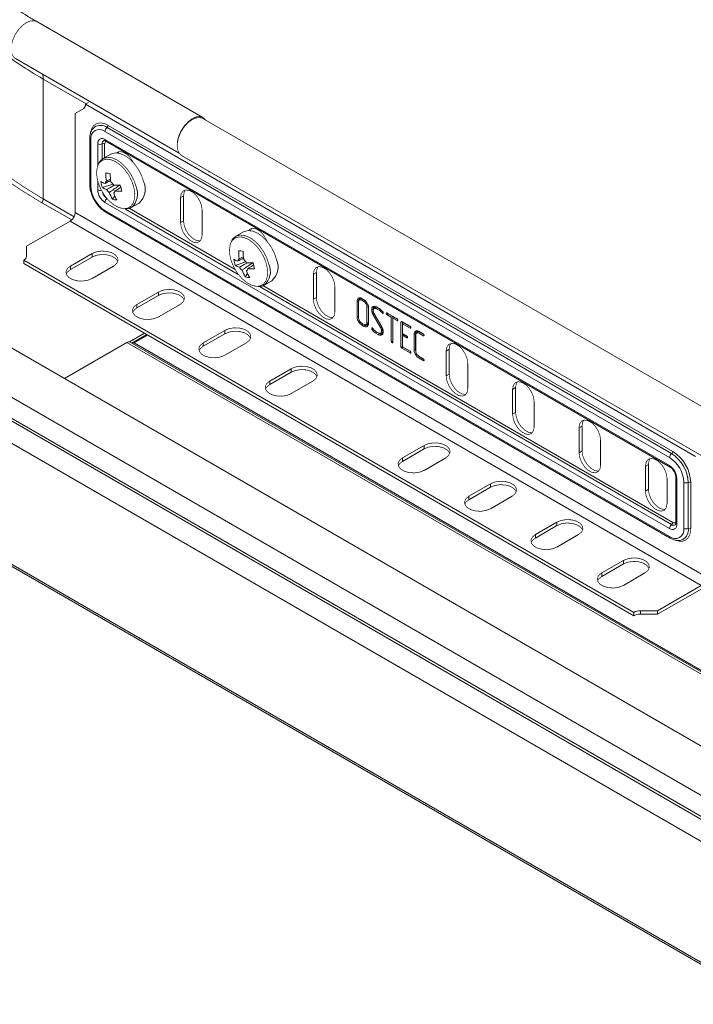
# Model space of a CAD drawing. Header units: millimetres. Extents: x 275 to 1984, y -1402 to 613.
# Tile 27 of 34: x 871 to 1015, y 88 to 297. Entities that reach past the tile are written whole.
import ezdxf

# ---------------------------------------------------------------- set-up
doc = ezdxf.new("R2010")
doc.units = ezdxf.units.MM
doc.linetypes.add('K5LT32768', pattern=[0])
doc.linetypes.add('K5LT32769', pattern=[0])

msp = doc.modelspace()

# ---------------------------------------------------------------- linework, layer by layer
at = {"color": 7, "linetype": 'K5LT32768', "lineweight": 15}
for p, q in [((910.27, 276.38), (874.91, 296.79)), ((870.36, 288.91), (905.18, 268.81)), ((876.26, 259.05), (876.26, 284.56)), ((885.89, 279.56), (885.29, 279.22)), ((1015.16, 204.25), (885.29, 279.22)), ((883.05, 277.25), (884.88, 278.3)), ((883.05, 277.25), (883.05, 256.16)), ((890.12, 274.72), (1010.33, 205.32)), ((1099.77, 166.78), (910.27, 276.18)), ((1009.62, 204.02), (889.41, 273.41)), ((889.86, 274.24), (1010.07, 204.85)), ((886.16, 271.94), (886.16, 262.14)), ((886.37, 271.66), (886.37, 261.86)), ((889.41, 271.69), (1009.62, 202.3)), ((889.56, 271.37), (1009.77, 201.98)), ((890.66, 268.58), (889.01, 267.63)), ((892.38, 269.13), (892.19, 268.83)), ((905.72, 268.29), (1095.22, 158.9)), ((911.58, 264.74), (911.55, 264.93)), ((888.86, 261.46), (891.11, 262.2)), ((892.75, 261.54), (892.63, 261.98)), ((882.32, 254.58), (875.59, 258.46)), ((1009.62, 188.91), (889.41, 258.31)), ((891, 259.01), (891.49, 259.72)), ((895.01, 257.24), (896.66, 258.19)), ((906.14, 259.71), (905.5, 259.35)), ((905.5, 259.35), (905.5, 254.04)), ((906.14, 259.71), (906.14, 254.41)), ((883.05, 256.16), (1017.4, 178.6)), ((889.41, 256.59), (1009.62, 187.19)), ((889.56, 256.26), (1009.77, 186.87)), ((910.1, 251.39), (910.1, 256.69)), ((881.99, 254.32), (872.72, 248.97)), ((881.99, 254.32), (1016.34, 176.76)), ((906.14, 254.41), (905.5, 254.04)), ((918.94, 252.05), (917.3, 251.1)), ((872.72, 246.86), (872.72, 248.97)), ((886.65, 247.42), (882.05, 244.76)), ((886.65, 246.68), (886.65, 247.42)), ((872.13, 246.04), (1002, 171.07)), ((872.13, 245.31), (872.13, 246.04)), ((872.13, 245.31), (1002, 170.34)), ((886.65, 246.68), (882.05, 244.03)), ((917.15, 244.92), (919.39, 245.67)), ((921.03, 245), (920.92, 245.45)), ((882.05, 244.03), (882.05, 244.76)), ((886.65, 242.11), (891.25, 244.76)), ((919.28, 242.47), (919.77, 243.18)), ((934.42, 243.39), (933.78, 243.02)), ((934.42, 243.39), (934.42, 238.08)), ((923.3, 240.71), (924.94, 241.66)), ((933.78, 243.02), (933.78, 237.71)), ((1037.09, 130.59), (847.58, 239.99)), ((900.79, 239.25), (896.2, 236.6)), ((900.79, 238.52), (900.79, 239.25)), ((938.38, 235.06), (938.38, 240.36)), ((900.79, 238.52), (896.2, 235.87)), ((934.42, 238.08), (933.78, 237.71)), ((943.08, 234.01), (943.08, 237.26)), ((943.37, 234.09), (943.37, 237.12)), ((943.41, 237.08), (943.41, 233.81)), ((944.48, 237.28), (944.12, 237.48)), ((944.13, 237.87), (944.48, 237.66)), ((896.2, 235.87), (896.2, 236.6)), ((900.79, 233.95), (905.39, 236.6)), ((945.2, 232.77), (945.2, 236.04)), ((945.5, 232.84), (945.5, 236.12)), ((945.53, 235.84), (945.53, 232.59)), ((946.53, 235.28), (946.54, 235.11)), ((946.54, 235.11), (946.56, 235.03)), ((946.56, 235.03), (946.58, 234.94)), ((946.8, 235.9), (946.66, 235.68)), ((946.76, 236.14), (947.04, 236.22)), ((947.78, 235.37), (947.25, 235.68)), ((947.26, 236.06), (947.77, 235.76)), ((948, 235.59), (947.46, 235.9)), ((948.51, 234.7), (948.41, 234.79)), ((949.56, 234.73), (949.32, 234.68)), ((949.5, 234.77), (951.6, 233.55)), ((948.11, 231.66), (946.52, 234.41)), ((946.75, 234.58), (948.34, 231.84)), ((949.71, 234.6), (949.5, 234.38)), ((950.38, 233.87), (949.5, 234.38)), ((949.64, 234.67), (949.63, 234.69)), ((950.68, 234.04), (949.71, 234.6)), ((950.68, 234.04), (950.38, 233.87)), ((950.38, 228.76), (950.38, 233.87)), ((950.68, 228.84), (950.68, 234.04)), ((950.84, 233.95), (950.72, 233.68)), ((950.72, 233.68), (950.72, 228.57)), ((951.6, 233.17), (950.72, 233.68)), ((951.7, 233.45), (950.84, 233.95)), ((952.69, 232.92), (952.44, 232.86)), ((952.44, 227.59), (952.44, 232.86)), ((952.62, 232.96), (954.37, 231.95)), ((952.74, 227.67), (952.74, 232.89)), ((952.9, 232.76), (952.78, 232.49)), ((954.47, 231.86), (952.9, 232.76)), ((1032.34, 122.85), (842.83, 232.25)), ((914.93, 231.09), (910.34, 228.44)), ((914.93, 230.35), (914.93, 231.09)), ((944.34, 232.41), (944.09, 232.59)), ((944.12, 232.57), (944.48, 232.37)), ((944.48, 231.99), (944.13, 232.19)), ((944.69, 232.21), (944.57, 232.28)), ((946.42, 231.52), (946.2, 231.47)), ((946.22, 231.36), (946.2, 231.47)), ((946.47, 231.47), (946.22, 231.36)), ((946.28, 231.25), (946.22, 231.36)), ((946.35, 231.59), (946.46, 231.49)), ((947.08, 230.87), (947.6, 230.57)), ((948.32, 230.97), (948.31, 231.11)), ((948.58, 231.3), (948.61, 231.19)), ((948.61, 231.19), (948.64, 231.02)), ((948.62, 231.04), (948.61, 231.15)), ((948.64, 231.02), (948.66, 230.91)), ((948.66, 230.91), (948.66, 230.8)), ((952.78, 232.49), (952.78, 230.42)), ((954.37, 231.57), (952.78, 232.49)), ((956.3, 230.84), (957.18, 230.33)), ((957.28, 230.24), (956.5, 230.69)), ((880.76, 220.83), (894.06, 228.51)), ((1083.57, 119.11), (894.06, 228.51)), ((894.64, 228.64), (897.82, 230.48)), ((1084.29, 119.18), (894.79, 228.58)), ((895.16, 228.37), (898.32, 230.19)), ((895.6, 228.42), (898.49, 230.09)), ((1085.11, 119.02), (895.6, 228.42)), ((914.93, 230.35), (910.34, 227.7)), ((910.34, 227.7), (910.34, 228.44)), ((914.93, 225.78), (919.53, 228.44)), ((947.59, 230.19), (947.08, 230.48)), ((948.59, 230.41), (948.52, 230.35)), ((950.72, 228.63), (950.55, 228.46)), ((950.7, 228.49), (950.67, 228.44)), ((950.72, 228.73), (950.7, 228.75)), ((952.78, 230.42), (953.66, 229.91)), ((952.9, 230.31), (952.78, 230.03)), ((952.78, 230.03), (952.78, 227.58)), ((953.66, 229.52), (952.78, 230.03)), ((953.76, 229.81), (952.9, 230.31)), ((955.23, 226.99), (955.23, 230.24)), ((955.53, 227.07), (955.53, 230.11)), ((955.57, 230.06), (955.57, 226.79)), ((957.18, 229.95), (956.29, 230.46)), ((1031.97, 118), (842.46, 227.4)), ((1032.21, 118.44), (842.71, 227.84)), ((952.74, 227.67), (952.44, 227.59)), ((952.83, 227.51), (952.62, 227.29)), ((954.37, 226.28), (952.62, 227.29)), ((952.78, 227.58), (954.37, 226.66)), ((954.47, 226.56), (952.83, 227.51)), ((962.71, 227.06), (962.07, 226.69)), ((962.07, 226.69), (962.07, 221.38)), ((962.71, 227.06), (962.71, 221.75)), ((956.29, 225.55), (957.18, 225.04)), ((957.18, 224.65), (956.3, 225.16)), ((956.51, 225.38), (956.33, 225.53)), ((957.27, 224.94), (956.51, 225.38)), ((1030.8, 113.95), (841.3, 223.35)), ((929.08, 222.93), (924.48, 220.27)), ((929.08, 222.19), (924.48, 219.54)), ((929.08, 222.19), (929.08, 222.93)), ((966.67, 218.73), (966.67, 224.04)), ((924.48, 219.54), (924.48, 220.27)), ((929.08, 217.62), (933.67, 220.27)), ((962.71, 221.75), (962.07, 221.38)), ((976.85, 218.89), (976.21, 218.53)), ((976.21, 218.53), (976.21, 213.22)), ((976.85, 218.89), (976.85, 213.59)), ((980.81, 210.56), (980.81, 215.87)), ((976.85, 213.59), (976.21, 213.22)), ((990.99, 210.73), (990.35, 210.36)), ((990.35, 210.36), (990.35, 205.05)), ((990.99, 210.73), (990.99, 205.42)), ((994.95, 202.4), (994.95, 207.71)), ((957.36, 206.6), (952.76, 203.94)), ((957.36, 205.86), (952.76, 203.21)), ((957.36, 205.86), (957.36, 206.6)), ((990.99, 205.42), (990.35, 205.05)), ((952.76, 203.21), (952.76, 203.94)), ((957.36, 201.29), (961.96, 203.94)), ((1005.13, 202.56), (1004.5, 202.2)), ((1004.5, 202.2), (1004.5, 196.89)), ((1005.13, 202.56), (1005.13, 197.26)), ((1009.09, 194.24), (1009.09, 199.54)), ((1010.97, 199.89), (1010.97, 190.09)), ((1010.97, 199.89), (1010.97, 199.89)), ((1011.17, 199.61), (1011.17, 189.81)), ((1030.8, 88.2), (841.3, 197.6)), ((841.54, 197.05), (1031.05, 87.65)), ((971.5, 198.43), (966.91, 195.78)), ((971.5, 197.7), (966.91, 195.04)), ((971.5, 197.7), (971.5, 198.43)), ((1005.13, 197.26), (1004.5, 196.89)), ((1012.67, 188.95), (1012.67, 198.75)), ((1013.61, 198.72), (1013.61, 188.92)), ((1014.15, 198.71), (1014.15, 188.91)), ((966.91, 195.04), (966.91, 195.78)), ((971.5, 193.13), (976.1, 195.78)), ((985.64, 190.27), (981.05, 187.62)), ((985.64, 189.53), (981.05, 186.88)), ((985.64, 189.53), (985.64, 190.27)), ((981.05, 186.88), (981.05, 187.62)), ((985.64, 184.96), (990.24, 187.62)), ((1012.46, 186.58), (1012.4, 186.55)), ((999.79, 182.1), (995.19, 179.45)), ((999.79, 181.37), (995.19, 178.72)), ((999.79, 181.37), (999.79, 182.1)), ((995.19, 178.72), (995.19, 179.45)), ((999.79, 176.8), (1004.38, 179.45)), ((1007.07, 171.41), (1016.34, 176.76)), ((1007.07, 170.67), (1016.34, 176.03)), ((1002, 170.34), (1002, 171.07)), ((1007.07, 171.41), (1003.41, 171.41)), ((1003.41, 170.67), (1003.41, 171.41)), ((1007.07, 170.67), (1003.41, 170.67)), ((1007.07, 170.67), (1007.07, 171.41))]:
    msp.add_line(p, q, dxfattribs=at)
at = {"color": 8, "linetype": 'K5LT32769', "lineweight": 15, "true_color": 0x808080}
for p, q in [((885.41, 279.28), (876.26, 284.56)), ((887.86, 266.07), (887.86, 270.79)), ((888.8, 270.77), (888.8, 267.45)), ((889.34, 270.76), (889.34, 267.82)), ((887.86, 261), (887.86, 262.87)), ((882.82, 255.27), (876.26, 259.05)), ((893.77, 256.88), (917.79, 243.01)), ((894.54, 257.06), (917.12, 244.03)), ((922.28, 240.42), (1010.07, 189.74)), ((923.02, 240.62), (1010.33, 190.22))]:
    msp.add_line(p, q, dxfattribs=at)
at = {"color": 7, "linetype": 'K5LT32768', "const_width": 0.15}
for points in [[(875.59, 258.46), (871.39, 261.04), (867.46, 263.76), (863.83, 266.61), (860.5, 269.58), (857.49, 272.66), (854.8, 275.85), (852.46, 279.12), (850.46, 282.46), (848.81, 285.87), (847.52, 289.33), (846.6, 292.83), (846.05, 296.36), (845.86, 299.9), (846.05, 303.43), (846.6, 306.96), (846.81, 307.89)], [(910.81, 275.86), (910.43, 276.27), (909.76, 276.56), (908.94, 276.54), (908.05, 276.19), (907.16, 275.55), (906.33, 274.66), (905.63, 273.61), (905.12, 272.46), (904.83, 271.31), (904.78, 270.48)], [(910.27, 276.18), (909.67, 276.37), (908.83, 276.31), (907.92, 275.91), (907.02, 275.21), (906.19, 274.27), (905.51, 273.17), (905.04, 271.99), (904.8, 270.83), (904.82, 269.79), (905.1, 268.94), (905.61, 268.36), (905.72, 268.29)], [(897.67, 262.65), (897.21, 264.02), (896.52, 265.35), (895.65, 266.56), (894.65, 267.57), (893.6, 268.32), (892.54, 268.75), (891.56, 268.85), (890.71, 268.61), (890.66, 268.58)], [(895.47, 266.77), (895.42, 266.87), (894.81, 267.82), (894.06, 268.57), (893.26, 269.03), (892.51, 269.14), (891.9, 268.91), (891.84, 268.86)], [(888.02, 266.43), (887.8, 265.9), (887.62, 264.84), (887.7, 263.61), (888.03, 262.3), (888.59, 260.99), (889.35, 259.76), (890.25, 258.68), (891.25, 257.83), (892.27, 257.26), (893.26, 257), (893.48, 256.99)], [(911.55, 264.72), (911.55, 264.75), (911.5, 264.95)], [(910.1, 256.69), (909.96, 257.68), (909.56, 258.71), (908.95, 259.65), (908.2, 260.4), (907.4, 260.86), (906.65, 260.98), (906.04, 260.74), (905.64, 260.17), (905.5, 259.35)], [(906.52, 260.96), (906.28, 260.54), (906.14, 259.71)], [(905.5, 254.04), (905.64, 253.05), (906.04, 252.02), (906.65, 251.08), (907.4, 250.33), (908.2, 249.87), (908.95, 249.75), (909.56, 249.99), (909.96, 250.56), (910.1, 251.39)], [(906.14, 254.41), (906.28, 253.42), (906.67, 252.39), (907.29, 251.44), (908.04, 250.7), (908.83, 250.24), (909.58, 250.12), (909.71, 250.14)], [(925.96, 246.11), (925.49, 247.49), (924.8, 248.82), (923.93, 250.03), (922.94, 251.04), (921.88, 251.79), (920.83, 252.22), (919.84, 252.32), (918.99, 252.08), (918.94, 252.05)], [(923.93, 250.03), (923.7, 250.54), (923.09, 251.49), (922.34, 252.24), (921.54, 252.7), (920.79, 252.82), (920.18, 252.58), (919.95, 252.33)], [(920.67, 252.8), (920.42, 252.38), (920.39, 252.31)], [(916.31, 249.89), (916.09, 249.37), (915.91, 248.3), (915.99, 247.08), (916.32, 245.77), (916.88, 244.46), (917.63, 243.23), (918.54, 242.15), (919.53, 241.3), (920.55, 240.73), (921.54, 240.47), (921.76, 240.45)], [(891.25, 244.76), (891.89, 245.3), (892.19, 245.93), (892.09, 246.58), (891.61, 247.17), (890.81, 247.63), (889.79, 247.9), (888.66, 247.96), (887.57, 247.79), (886.65, 247.42)], [(892.14, 245.72), (892.09, 245.84), (891.61, 246.43), (890.81, 246.89), (889.79, 247.17), (888.66, 247.22), (887.57, 247.06), (886.65, 246.68)], [(882.05, 244.76), (881.41, 244.23), (881.11, 243.6), (881.21, 242.95), (881.69, 242.36), (882.49, 241.9), (883.51, 241.63), (884.64, 241.57), (885.73, 241.74), (886.65, 242.11)], [(882.05, 244.03), (881.41, 243.5), (881.16, 243.07)], [(938.38, 240.36), (938.24, 241.35), (937.84, 242.38), (937.23, 243.33), (936.48, 244.07), (935.68, 244.53), (934.93, 244.65), (934.32, 244.41), (933.92, 243.85), (933.78, 243.02)], [(934.81, 244.64), (934.56, 244.21), (934.42, 243.39)], [(905.39, 236.6), (906.04, 237.13), (906.33, 237.76), (906.23, 238.41), (905.75, 239), (904.95, 239.46), (903.93, 239.74), (902.81, 239.8), (901.72, 239.63), (900.79, 239.25)], [(906.28, 237.56), (906.23, 237.68), (905.75, 238.27), (904.95, 238.73), (903.93, 239), (902.81, 239.06), (901.72, 238.89), (900.79, 238.52)], [(933.78, 237.71), (933.92, 236.72), (934.32, 235.69), (934.93, 234.75), (935.68, 234), (936.48, 233.54), (937.23, 233.42), (937.84, 233.66), (938.24, 234.23), (938.38, 235.06)], [(934.42, 238.08), (934.56, 237.09), (934.96, 236.06), (935.57, 235.12), (936.32, 234.37), (937.12, 233.91), (937.87, 233.79), (937.99, 233.81)], [(943.37, 237.33), (943.28, 237.31), (943.19, 237.28), (943.08, 237.26)], [(943.68, 237.7), (943.61, 237.59), (943.54, 237.48)], [(944.33, 237.71), (944.27, 237.64), (944.21, 237.57), (944.12, 237.48)], [(944.7, 237.5), (944.63, 237.43), (944.57, 237.37), (944.48, 237.28)], [(896.2, 236.6), (895.55, 236.07), (895.26, 235.44), (895.35, 234.79), (895.83, 234.2), (896.63, 233.74), (897.65, 233.46), (898.78, 233.4), (899.87, 233.57), (900.79, 233.95)], [(896.2, 235.87), (895.55, 235.33), (895.31, 234.91)], [(945.5, 236.12), (945.41, 236.1), (945.32, 236.07), (945.2, 236.04)], [(946.5, 235.52), (946.41, 235.5), (946.32, 235.48), (946.2, 235.45)], [(946.55, 235.06), (946.42, 235), (946.27, 234.95)], [(946.76, 236.14), (946.68, 236.14), (946.6, 236.13), (946.49, 236.13)], [(947.46, 235.9), (947.4, 235.83), (947.34, 235.77), (947.25, 235.68)], [(948, 235.59), (947.93, 235.53), (947.87, 235.46), (947.78, 235.37)], [(948.62, 234.96), (948.53, 234.89), (948.41, 234.79)], [(943.37, 234.09), (943.28, 234.06), (943.19, 234.04), (943.08, 234.01)], [(945.5, 232.84), (945.41, 232.82), (945.32, 232.8), (945.2, 232.77)], [(946.76, 234.55), (946.71, 234.52), (946.63, 234.47), (946.52, 234.41)], [(951.76, 233.34), (951.69, 233.26), (951.6, 233.17)], [(919.53, 228.44), (920.18, 228.97), (920.47, 229.6), (920.37, 230.25), (919.89, 230.84), (919.1, 231.3), (918.07, 231.57), (916.95, 231.63), (915.86, 231.46), (914.93, 231.09)], [(920.42, 229.4), (920.37, 229.51), (919.89, 230.1), (919.1, 230.56), (918.07, 230.84), (916.95, 230.9), (915.86, 230.73), (914.93, 230.35)], [(944.34, 232.41), (944.28, 232.34), (944.21, 232.28), (944.13, 232.19)], [(944.69, 232.21), (944.63, 232.14), (944.56, 232.07), (944.48, 231.99)], [(944.9, 232.28), (945.03, 232.28), (945.17, 232.29)], [(946.52, 231.4), (946.41, 231.33), (946.28, 231.25)], [(947.29, 230.71), (947.23, 230.64), (947.17, 230.57), (947.08, 230.48)], [(948.02, 230.48), (948.15, 230.49), (948.28, 230.5)], [(948.36, 231.8), (948.31, 231.77), (948.22, 231.73), (948.11, 231.66)], [(948.55, 231.39), (948.44, 231.35), (948.27, 231.28)], [(948.61, 231.2), (948.48, 231.16), (948.31, 231.11)], [(948.62, 231.04), (948.53, 231.02), (948.44, 231), (948.32, 230.97)], [(954.53, 231.74), (954.47, 231.68), (954.37, 231.57)], [(955.84, 230.68), (955.76, 230.57), (955.69, 230.46)], [(956.5, 230.69), (956.43, 230.62), (956.37, 230.55), (956.29, 230.46)], [(910.34, 228.44), (909.69, 227.9), (909.4, 227.27), (909.5, 226.62), (909.97, 226.03), (910.77, 225.57), (911.79, 225.3), (912.92, 225.24), (914.01, 225.41), (914.93, 225.78)], [(947.81, 230.41), (947.74, 230.34), (947.68, 230.28), (947.59, 230.19)], [(948.52, 230.35), (948.47, 230.28), (948.43, 230.21), (948.37, 230.12)], [(950.68, 228.84), (950.57, 228.81), (950.48, 228.79), (950.38, 228.76)], [(953.82, 229.69), (953.77, 229.63), (953.66, 229.52)], [(955.53, 230.31), (955.44, 230.29), (955.35, 230.27), (955.23, 230.24)], [(957.34, 230.12), (957.28, 230.05), (957.18, 229.95)], [(910.34, 227.7), (909.69, 227.17), (909.45, 226.74)], [(954.53, 226.44), (954.46, 226.37), (954.37, 226.28)], [(955.53, 227.07), (955.44, 227.05), (955.35, 227.02), (955.23, 226.99)], [(966.67, 224.04), (966.53, 225.02), (966.13, 226.05), (965.52, 227), (964.77, 227.75), (963.97, 228.21), (963.22, 228.32), (962.61, 228.09), (962.21, 227.52), (962.07, 226.69)], [(963.09, 228.31), (962.84, 227.88), (962.71, 227.06)], [(956.51, 225.38), (956.45, 225.32), (956.38, 225.25), (956.3, 225.16)], [(957.34, 224.82), (957.28, 224.77), (957.18, 224.65)], [(933.67, 220.27), (934.32, 220.81), (934.61, 221.43), (934.51, 222.08), (934.04, 222.67), (933.24, 223.14), (932.22, 223.41), (931.09, 223.47), (930, 223.3), (929.08, 222.93)], [(934.56, 221.23), (934.51, 221.35), (934.04, 221.94), (933.24, 222.4), (932.22, 222.68), (931.09, 222.73), (930, 222.56), (929.08, 222.19)], [(924.48, 220.27), (923.83, 219.74), (923.54, 219.11), (923.64, 218.46), (924.12, 217.87), (924.91, 217.41), (925.94, 217.13), (927.06, 217.08), (928.15, 217.24), (929.08, 217.62)], [(962.07, 221.38), (962.21, 220.39), (962.61, 219.37), (963.22, 218.42), (963.97, 217.67), (964.77, 217.21), (965.52, 217.09), (966.13, 217.33), (966.53, 217.9), (966.67, 218.73)], [(962.71, 221.75), (962.84, 220.76), (963.24, 219.73), (963.85, 218.79), (964.6, 218.04), (965.4, 217.58), (966.15, 217.46), (966.28, 217.48)], [(980.81, 215.87), (980.67, 216.86), (980.27, 217.89), (979.66, 218.83), (978.91, 219.58), (978.11, 220.04), (977.36, 220.16), (976.75, 219.92), (976.35, 219.35), (976.21, 218.53)], [(977.23, 220.14), (976.99, 219.72), (976.85, 218.89)], [(924.48, 219.54), (923.83, 219), (923.59, 218.58)], [(976.21, 213.22), (976.35, 212.23), (976.75, 211.2), (977.36, 210.26), (978.11, 209.51), (978.91, 209.05), (979.66, 208.93), (980.27, 209.17), (980.67, 209.74), (980.81, 210.56)], [(976.85, 213.59), (976.99, 212.6), (977.39, 211.57), (978, 210.62), (978.75, 209.88), (979.54, 209.41), (980.29, 209.3), (980.42, 209.31)], [(994.95, 207.71), (994.81, 208.7), (994.41, 209.72), (993.8, 210.67), (993.05, 211.42), (992.25, 211.88), (991.5, 212), (990.89, 211.76), (990.49, 211.19), (990.35, 210.36)], [(991.38, 211.98), (991.13, 211.56), (990.99, 210.73)], [(961.96, 203.94), (962.6, 204.48), (962.9, 205.11), (962.8, 205.76), (962.32, 206.35), (961.52, 206.81), (960.5, 207.08), (959.38, 207.14), (958.29, 206.97), (957.36, 206.6)], [(962.85, 204.9), (962.8, 205.02), (962.32, 205.61), (961.52, 206.07), (960.5, 206.35), (959.38, 206.4), (958.29, 206.24), (957.36, 205.86)], [(990.99, 205.42), (991.13, 204.43), (991.53, 203.41), (992.14, 202.46), (992.89, 201.71), (993.69, 201.25), (994.44, 201.13), (994.56, 201.15)], [(952.76, 203.94), (952.12, 203.41), (951.82, 202.78), (951.92, 202.13), (952.4, 201.54), (953.2, 201.08), (954.22, 200.8), (955.35, 200.75), (956.44, 200.92), (957.36, 201.29)], [(952.76, 203.21), (952.12, 202.67), (951.88, 202.25)], [(990.35, 205.05), (990.49, 204.07), (990.89, 203.04), (991.5, 202.09), (992.25, 201.34), (993.05, 200.88), (993.8, 200.77), (994.41, 201.01), (994.81, 201.57), (994.95, 202.4)], [(1009.09, 199.54), (1008.95, 200.53), (1008.55, 201.56), (1007.94, 202.51), (1007.19, 203.25), (1006.39, 203.71), (1005.64, 203.83), (1005.03, 203.59), (1004.63, 203.03), (1004.5, 202.2)], [(1005.52, 203.81), (1005.27, 203.39), (1005.13, 202.56)], [(976.1, 195.78), (976.75, 196.31), (977.04, 196.94), (976.94, 197.59), (976.46, 198.18), (975.66, 198.64), (974.64, 198.92), (973.52, 198.98), (972.43, 198.81), (971.5, 198.43)], [(976.99, 196.74), (976.94, 196.86), (976.46, 197.45), (975.66, 197.91), (974.64, 198.18), (973.52, 198.24), (972.43, 198.07), (971.5, 197.7)], [(1005.13, 197.26), (1005.27, 196.27), (1005.67, 195.24), (1006.28, 194.3), (1007.03, 193.55), (1007.83, 193.09), (1008.58, 192.97), (1008.7, 192.99)], [(966.91, 195.78), (966.26, 195.25), (965.97, 194.62), (966.07, 193.97), (966.54, 193.38), (967.34, 192.92), (968.36, 192.64), (969.49, 192.58), (970.58, 192.75), (971.5, 193.13)], [(966.91, 195.04), (966.26, 194.51), (966.02, 194.09)], [(1004.5, 196.89), (1004.63, 195.9), (1005.03, 194.87), (1005.64, 193.93), (1006.39, 193.18), (1007.19, 192.72), (1007.94, 192.6), (1008.55, 192.84), (1008.95, 193.41), (1009.09, 194.24)], [(990.24, 187.62), (990.89, 188.15), (991.18, 188.78), (991.08, 189.43), (990.61, 190.02), (989.81, 190.48), (988.78, 190.75), (987.66, 190.81), (986.57, 190.64), (985.64, 190.27)], [(991.13, 188.57), (991.08, 188.69), (990.61, 189.28), (989.81, 189.74), (988.78, 190.02), (987.66, 190.08), (986.57, 189.91), (985.64, 189.53)], [(981.05, 187.62), (980.4, 187.08), (980.11, 186.45), (980.21, 185.8), (980.68, 185.21), (981.48, 184.75), (982.51, 184.48), (983.63, 184.42), (984.72, 184.59), (985.64, 184.96)], [(981.05, 186.88), (980.4, 186.35), (980.16, 185.92)], [(1004.38, 179.45), (1005.03, 179.99), (1005.32, 180.61), (1005.22, 181.26), (1004.75, 181.85), (1003.95, 182.31), (1002.93, 182.59), (1001.8, 182.65), (1000.71, 182.48), (999.79, 182.1)], [(1005.27, 180.41), (1005.22, 180.53), (1004.75, 181.12), (1003.95, 181.58), (1002.93, 181.86), (1001.8, 181.91), (1000.71, 181.74), (999.79, 181.37)], [(995.19, 179.45), (994.54, 178.92), (994.25, 178.29), (994.35, 177.64), (994.83, 177.05), (995.62, 176.59), (996.65, 176.31), (997.77, 176.26), (998.86, 176.42), (999.79, 176.8)], [(995.19, 178.72), (994.54, 178.18), (994.3, 177.76)]]:
    msp.add_lwpolyline(points, dxfattribs=at)
at = {"color": 8, "linetype": 'K5LT32769', "true_color": 0x808080, "const_width": 0.15}
for points in [[(874.91, 296.79), (874.4, 296.97), (873.59, 296.95), (872.7, 296.6), (871.81, 295.96), (870.98, 295.07), (870.28, 294.02), (869.77, 292.87), (869.48, 291.72), (869.43, 290.65), (869.64, 289.76), (870.09, 289.11), (870.36, 288.91)], [(876.26, 259.05), (872.1, 261.61), (868.21, 264.3), (864.61, 267.13), (861.31, 270.07), (858.33, 273.12), (855.67, 276.28), (853.35, 279.52), (851.36, 282.83), (849.73, 286.21), (849.65, 286.41)], [(886.33, 273.03), (886.38, 273.33), (886.59, 274.03), (886.95, 274.59), (887.42, 274.98), (888, 275.2), (888.66, 275.22), (889.38, 275.06), (890.12, 274.72)], [(895.56, 261.54), (895.11, 262.87), (894.45, 264.15), (893.62, 265.31), (892.66, 266.28), (891.64, 267), (890.63, 267.42), (889.68, 267.52), (888.86, 267.28), (888.22, 266.73), (888.02, 266.43)], [(896.03, 261.7), (895.56, 263.07), (894.87, 264.4), (894, 265.61), (893.01, 266.62), (891.95, 267.37), (890.9, 267.81), (889.92, 267.9), (889.06, 267.66), (889.04, 267.65)], [(893.48, 256.99), (894.15, 257.07), (894.88, 257.47), (895.42, 258.16), (895.72, 259.12), (895.77, 260.27), (895.56, 261.54)], [(923.85, 245.01), (923.4, 246.33), (922.74, 247.62), (921.9, 248.78), (920.94, 249.75), (919.93, 250.47), (918.91, 250.89), (917.97, 250.98), (917.15, 250.75), (916.51, 250.2), (916.31, 249.89)], [(924.31, 245.16), (923.85, 246.54), (923.16, 247.87), (922.29, 249.08), (921.29, 250.09), (920.24, 250.84), (919.18, 251.27), (918.2, 251.37), (917.35, 251.13), (917.33, 251.12)], [(921.76, 240.45), (922.43, 240.54), (923.17, 240.93), (923.7, 241.63), (924, 242.59), (924.05, 243.74), (923.85, 245.01)], [(1014.15, 188.91), (1014.07, 188.09), (1013.86, 187.39), (1013.5, 186.83), (1013.03, 186.44), (1012.45, 186.22), (1011.79, 186.2), (1011.07, 186.36), (1010.86, 186.44)]]:
    msp.add_lwpolyline(points, dxfattribs=at)
at = {"color": 8, "linetype": 'K5LT32769', "lineweight": 15, "true_color": 0x808080}
for centre, radius, start, end in [((917.76, 357.02), 83.5, 231.9188, 240.196), ((872.07, 284.6), 4.19, 359.4853, 13.3706), ((888.43, 272.34), 2.38, 53.092, 122.0937), ((886.51, 271.97), 0.348, 185.3816, 245.9741), ((889.52, 270.86), 0.717, 118.8569, 186.835), ((889.85, 270.82), 0.507, 109.1195, 187.5545), ((889.75, 271.65), 0.339, 173.1136, 235.5754), ((886.51, 262.18), 0.348, 185.3422, 245.9777), ((888.36, 261.98), 1.1, 243.0649, 284.4468), ((891.14, 261.1), 2.35, 195.3635, 235.4802), ((892.45, 260.16), 3.89, 311.4144, 23.2248), ((874.84, 259.11), 1.43, 322.5096, 357.6832), ((890.5, 258.25), 1.09, 126.9462, 177.1455), ((889.75, 256.54), 0.339, 173.113, 235.576), ((920.74, 243.63), 3.89, 311.4144, 23.2248), ((1009.96, 202.26), 0.34, 173.1391, 235.2981), ((1011.32, 199.93), 0.351, 187.0281, 245.8339), ((1010.5, 190.29), 0.7, 232.177, 301.9519), ((1010.64, 190.6), 0.495, 231.3818, 311.944), ((1011.32, 190.13), 0.348, 185.3422, 245.9777), ((1011.27, 188.61), 2.36, 300.3528, 7.616), ((1009.96, 187.15), 0.339, 173.1101, 235.5941)]:
    msp.add_arc(centre, radius, start, end, dxfattribs=at)
at = {"color": 7, "linetype": 'K5LT32768', "lineweight": 15}
for centre, radius, start, end in [((884.29, 279.12), 1.01, 305.6984, 5.62), ((889.5, 274.75), 0.622, 305.8205, 357.1926), ((888.23, 271.96), 1.88, 50.7966, 189.2141), ((890.5, 273.36), 1.09, 125.8203, 177.1924), ((888.81, 270.95), 0.959, 50.7964, 189.2142), ((888.36, 271.76), 1.09, 242.8113, 294.1766), ((889.06, 270.2), 0.622, 62.8116, 114.1755), ((898.75, 311.77), 48.05, 259.0099, 260.1622), ((902.19, 264.56), 12.6, 179.8113, 187.7952), ((903.14, 264.39), 12.6, 179.8113, 187.7956), ((890.66, 266.49), 4.31, 240.4555, 253.3677), ((897.2, 264.24), 8.79, 189.8324, 198.4706), ((890.11, 262.3), 0.685, 126.2926, 174.8128), ((889.22, 260.86), 2.32, 30.4762, 51.7858), ((892.47, 276.69), 14.72, 265.1155, 270.7987), ((912.37, 266.26), 20.15, 192.2682, 196.0352), ((894.11, 261.11), 3.88, 311.0424, 23.2784), ((892.98, 262.16), 6.62, 182.6054, 237.3946), ((891.23, 261.15), 3.37, 182.6054, 237.3946), ((890.98, 265.2), 4.31, 240.4557, 253.3674), ((891.75, 262.25), 2.32, 210.476, 231.7858), ((898.91, 263.68), 9.19, 200.7371, 210.5953), ((890.86, 260.81), 0.685, 306.2909, 354.8146), ((899.86, 263.51), 9.19, 200.7371, 210.5953), ((892.8, 275.41), 14.72, 265.1154, 270.7988), ((892.44, 264.19), 5.38, 254.4319, 264.7399), ((880.75, 256.26), 2.31, 302.6055, 357.3946), ((927.04, 295.26), 48.07, 259.0101, 260.1618), ((930.48, 248.03), 12.6, 179.811, 187.7958), ((931.43, 247.85), 12.6, 179.8107, 187.7958), ((871.72, 246.96), 1.01, 294.3753, 354.3045), ((918.94, 249.95), 4.31, 240.4556, 253.3676), ((925.49, 247.71), 8.79, 189.8324, 198.4707), ((918.39, 245.77), 0.685, 126.2916, 174.8126), ((917.51, 244.32), 2.32, 30.4764, 51.7856), ((920.76, 260.16), 14.72, 265.1154, 270.7988), ((940.65, 249.73), 20.15, 192.2677, 196.0355), ((922.39, 244.58), 3.88, 311.0422, 23.2785), ((919.27, 248.67), 4.31, 240.4555, 253.3674), ((920.03, 245.72), 2.32, 210.4762, 231.7858), ((927.19, 247.15), 9.19, 200.7368, 210.5953), ((919.14, 244.28), 0.685, 306.291, 354.8137), ((928.14, 246.98), 9.19, 200.7371, 210.5952), ((921.08, 258.88), 14.72, 265.1155, 270.7987), ((920.73, 247.66), 5.38, 254.4319, 264.7399), ((894.49, 227.92), 0.729, 65.6858, 125.6184), ((895.34, 228.79), 0.453, 245.6858, 305.618), ((1010.71, 203.97), 1.09, 125.8203, 177.1924), ((1006.06, 198.45), 6.62, 2.6054, 57.3946), ((1009.71, 205.35), 0.622, 305.8205, 357.1926), ((1005.93, 198.37), 7.69, 2.6054, 57.3945), ((1005.86, 198.33), 8.3, 2.6054, 57.3946), ((1007.8, 199.45), 3.37, 2.6054, 57.3946), ((1013.16, 199.71), 1.09, 242.8113, 294.1766), ((1013.86, 198.15), 0.622, 62.8116, 114.1755), ((1010.23, 189.66), 0.959, 230.7966, 9.2142), ((1010.71, 188.86), 1.09, 125.8203, 177.1924), ((1010.81, 188.65), 1.88, 230.7967, 9.2141), ((1009.71, 190.25), 0.622, 305.8205, 357.1927), ((1013.16, 189.92), 1.09, 242.8113, 294.1766), ((1013.86, 188.36), 0.622, 62.8116, 114.1755), ((1003.36, 168.52), 2.89, 88.8562, 118.0399), ((1003.36, 167.79), 2.89, 88.8562, 118.0399)]:
    msp.add_arc(centre, radius, start, end, dxfattribs=at)
for points, knots in [([(874.91, 296.79), (874.24, 297.19), (872.27, 298.34), (869.18, 300.34), (865.76, 302.82), (862.59, 305.39), (859.68, 308.04), (857.04, 310.76), (854.68, 313.56), (852.6, 316.41), (850.8, 319.31), (849.3, 322.26), (848.08, 325.24), (847.16, 328.27), (846.54, 331.32), (846.22, 334.4), (846.22, 337.5), (846.53, 340.61), (847.16, 343.71), (848.1, 346.78), (849.34, 349.82), (850.89, 352.81), (852.72, 355.75), (854.86, 358.63), (856.88, 361.04), (858.31, 362.47), (858.82, 362.98)], [0, 0, 0, 0, 0.02223, 0.064597, 0.10695, 0.149301, 0.191668, 0.234074, 0.276556, 0.319155, 0.361926, 0.404929, 0.448227, 0.491873, 0.535893, 0.58027, 0.62492, 0.6697, 0.714374, 0.758792, 0.802865, 0.846568, 0.88993, 0.933001, 0.975846, 1, 1, 1, 1]), ([(887.16, 274.34), (886.97, 274.16), (886.58, 273.78), (886.24, 272.95), (886.19, 272.29), (886.16, 271.94)], [0, 0, 0, 0, 0.311778, 0.637389, 1, 1, 1, 1]), ([(889.17, 271.48), (889.19, 271.49), (889.21, 271.5), (889.41, 271.45), (889.53, 271.39), (889.56, 271.37)], [0, 0, 0, 0, 0.482948, 0.877779, 1, 1, 1, 1]), ([(889.05, 267.65), (888.81, 267.49), (888.41, 267.23), (888.18, 266.8), (888.1, 266.64)], [0, 0, 0, 0, 0.622378, 1, 1, 1, 1]), ([(886.16, 262.14), (886.17, 261.95), (886.19, 261.39), (886.41, 260.4), (886.87, 259.24), (887.52, 258.15), (888.32, 257.19), (889.02, 256.59), (889.45, 256.33), (889.56, 256.26)], [0, 0, 0, 0, 0.090959, 0.260695, 0.42994, 0.59888, 0.768321, 0.939038, 1, 1, 1, 1]), ([(890.57, 262.96), (890.28, 262.81), (889.9, 262.61), (889.52, 262.41), (889.43, 262.36)], [0, 0, 0, 0, 0.747818, 1, 1, 1, 1]), ([(889.7, 262.85), (889.8, 262.89), (890.1, 263.03), (890.4, 263.17), (890.62, 263.27)], [0, 0, 0, 0, 0.300454, 1, 1, 1, 1]), ([(889.75, 261.08), (889.85, 261.13), (890.45, 261.44), (891.05, 261.75), (891.56, 262.02)], [0, 0, 0, 0, 0.159222, 1, 1, 1, 1]), ([(892.62, 262.04), (892.57, 262.01), (891.89, 261.53), (891.13, 260.99), (890.4, 260.49), (890.31, 260.43)], [0, 0, 0, 0, 0.05821, 0.88723, 1, 1, 1, 1]), ([(892.83, 261.57), (892.49, 261.35), (892.06, 261.07), (891.62, 260.8), (891.54, 260.75)], [0, 0, 0, 0, 0.809413, 1, 1, 1, 1]), ([(893.76, 256.93), (893.98, 256.94), (894.44, 256.94), (894.82, 257.16), (895.02, 257.28)], [0, 0, 0, 0, 0.489104, 1, 1, 1, 1]), ([(917.33, 251.12), (917.09, 250.96), (916.7, 250.7), (916.47, 250.27), (916.38, 250.1)], [0, 0, 0, 0, 0.622378, 1, 1, 1, 1]), ([(918.92, 246.46), (918.61, 246.3), (918.21, 246.09), (917.81, 245.88), (917.71, 245.83)], [0, 0, 0, 0, 0.761983, 1, 1, 1, 1]), ([(917.99, 246.32), (918.08, 246.36), (918.38, 246.5), (918.69, 246.64), (918.9, 246.74)], [0, 0, 0, 0, 0.300454, 1, 1, 1, 1]), ([(918.04, 244.54), (918.13, 244.59), (918.73, 244.91), (919.33, 245.22), (919.84, 245.49)], [0, 0, 0, 0, 0.159222, 1, 1, 1, 1]), ([(920.9, 245.51), (920.86, 245.48), (920.18, 245), (919.41, 244.46), (918.69, 243.96), (918.6, 243.9)], [0, 0, 0, 0, 0.05821, 0.88723, 1, 1, 1, 1]), ([(921.12, 245.04), (920.77, 244.82), (920.34, 244.54), (919.91, 244.27), (919.83, 244.21)], [0, 0, 0, 0, 0.809413, 1, 1, 1, 1]), ([(922.04, 240.4), (922.26, 240.4), (922.72, 240.41), (923.11, 240.63), (923.3, 240.75)], [0, 0, 0, 0, 0.489104, 1, 1, 1, 1]), ([(943.08, 237.26), (943.09, 237.4), (943.12, 237.69), (943.34, 237.94), (943.63, 238.04), (943.92, 237.98), (944.08, 237.89), (944.13, 237.87)], [0, 0, 0, 0, 0.242174, 0.472272, 0.696822, 0.917705, 1, 1, 1, 1]), ([(943.37, 237.33), (943.39, 237.46), (943.41, 237.73), (943.62, 237.94), (943.78, 238.05), (943.89, 238.02), (943.9, 238.02)], [0, 0, 0, 0, 0.341681, 0.672735, 0.995488, 1, 1, 1, 1]), ([(944.12, 237.48), (944.03, 237.53), (943.85, 237.61), (943.62, 237.56), (943.47, 237.42), (943.41, 237.23), (943.41, 237.11), (943.41, 237.08)], [0, 0, 0, 0, 0.248867, 0.493802, 0.707355, 0.93096, 1, 1, 1, 1]), ([(944.08, 237.8), (944.07, 237.81), (943.97, 237.85), (943.82, 237.81), (943.72, 237.72), (943.69, 237.69)], [0, 0, 0, 0, 0.036071, 0.651449, 1, 1, 1, 1]), ([(944.48, 237.66), (944.61, 237.57), (944.88, 237.38), (945.21, 236.93), (945.44, 236.46), (945.53, 236.09), (945.53, 235.89), (945.53, 235.84)], [0, 0, 0, 0, 0.243123, 0.481353, 0.69951, 0.916638, 1, 1, 1, 1]), ([(945.2, 236.04), (945.19, 236.16), (945.17, 236.38), (945.01, 236.73), (944.81, 237.03), (944.62, 237.19), (944.51, 237.26), (944.48, 237.28)], [0, 0, 0, 0, 0.248973, 0.489733, 0.70405, 0.936237, 1, 1, 1, 1]), ([(946.2, 235.45), (946.21, 235.6), (946.23, 235.82), (946.35, 236.02), (946.44, 236.09), (946.49, 236.13)], [0, 0, 0, 0, 0.497855, 0.744002, 1, 1, 1, 1]), ([(946.27, 234.95), (946.26, 235), (946.23, 235.12), (946.2, 235.29), (946.2, 235.4), (946.2, 235.45)], [0, 0, 0, 0, 0.336924, 0.665824, 1, 1, 1, 1]), ([(946.52, 234.41), (946.49, 234.46), (946.42, 234.58), (946.34, 234.76), (946.3, 234.88), (946.27, 234.95)], [0, 0, 0, 0, 0.324338, 0.66113, 1, 1, 1, 1]), ([(946.49, 236.13), (946.59, 236.17), (946.79, 236.26), (947.08, 236.15), (947.23, 236.07), (947.26, 236.06)], [0, 0, 0, 0, 0.482417, 0.910633, 1, 1, 1, 1]), ([(946.5, 235.52), (946.51, 235.66), (946.53, 235.86), (946.64, 236.05), (946.72, 236.11), (946.76, 236.14)], [0, 0, 0, 0, 0.489789, 0.739691, 1, 1, 1, 1]), ([(947.25, 235.68), (947.16, 235.72), (946.99, 235.81), (946.77, 235.77), (946.62, 235.65), (946.54, 235.47), (946.53, 235.33), (946.53, 235.28)], [0, 0, 0, 0, 0.247353, 0.454911, 0.661658, 0.8848, 1, 1, 1, 1]), ([(946.58, 234.94), (946.6, 234.88), (946.64, 234.79), (946.7, 234.67), (946.73, 234.61), (946.75, 234.58)], [0, 0, 0, 0, 0.496803, 0.748238, 1, 1, 1, 1]), ([(947.46, 235.9), (947.35, 235.95), (947.14, 236.05), (946.92, 236.01), (946.84, 235.92), (946.81, 235.89)], [0, 0, 0, 0, 0.452069, 0.800149, 1, 1, 1, 1]), ([(947.77, 235.76), (947.86, 235.7), (948.04, 235.58), (948.32, 235.34), (948.49, 235.13), (948.58, 235.03)], [0, 0, 0, 0, 0.313659, 0.651573, 1, 1, 1, 1]), ([(948.41, 234.79), (948.35, 234.87), (948.23, 235.01), (948.02, 235.22), (947.87, 235.31), (947.78, 235.37)], [0, 0, 0, 0, 0.319706, 0.594823, 1, 1, 1, 1]), ([(948.65, 234.85), (948.63, 234.82), (948.58, 234.77), (948.53, 234.72), (948.51, 234.7)], [0, 0, 0, 0, 0.496414, 1, 1, 1, 1]), ([(948.66, 234.82), (948.65, 234.79), (948.65, 234.74), (948.61, 234.7), (948.57, 234.68), (948.53, 234.69), (948.51, 234.7), (948.51, 234.7)], [0, 0, 0, 0, 0.292155, 0.588385, 0.763156, 0.939421, 1, 1, 1, 1]), ([(948.58, 235.03), (948.58, 235.02), (948.59, 235.01), (948.61, 234.99), (948.63, 234.95), (948.64, 234.89), (948.65, 234.84), (948.66, 234.82)], [0, 0, 0, 0, 0.11082, 0.166265, 0.390368, 0.690837, 1, 1, 1, 1]), ([(949.32, 234.68), (949.33, 234.7), (949.34, 234.75), (949.37, 234.78), (949.41, 234.79), (949.44, 234.79), (949.48, 234.78), (949.5, 234.77)], [0, 0, 0, 0, 0.319239, 0.554297, 0.598781, 0.772369, 1, 1, 1, 1]), ([(944.13, 232.19), (944, 232.28), (943.76, 232.45), (943.44, 232.88), (943.18, 233.35), (943.08, 233.75), (943.08, 233.96), (943.08, 234.01)], [0, 0, 0, 0, 0.228205, 0.44797, 0.679045, 0.91174, 1, 1, 1, 1]), ([(943.42, 233.72), (943.42, 233.74), (943.37, 233.86), (943.37, 233.98), (943.37, 234.09)], [0, 0, 0, 0, 0.101148, 1, 1, 1, 1]), ([(943.41, 233.81), (943.42, 233.69), (943.44, 233.47), (943.6, 233.13), (943.79, 232.85), (943.98, 232.67), (944.09, 232.6), (944.12, 232.57)], [0, 0, 0, 0, 0.250446, 0.483242, 0.70107, 0.903079, 1, 1, 1, 1]), ([(944.48, 232.37), (944.58, 232.32), (944.76, 232.24), (944.99, 232.29), (945.15, 232.43), (945.2, 232.62), (945.2, 232.74), (945.2, 232.77)], [0, 0, 0, 0, 0.248045, 0.496415, 0.721413, 0.926275, 1, 1, 1, 1]), ([(949.37, 234.51), (949.36, 234.53), (949.34, 234.56), (949.32, 234.62), (949.32, 234.66), (949.32, 234.68)], [0, 0, 0, 0, 0.317574, 0.638403, 1, 1, 1, 1]), ([(949.64, 234.67), (949.6, 234.64), (949.5, 234.59), (949.41, 234.54), (949.37, 234.51)], [0, 0, 0, 0, 0.492323, 1, 1, 1, 1]), ([(949.5, 234.38), (949.48, 234.39), (949.44, 234.42), (949.4, 234.47), (949.37, 234.5), (949.37, 234.51)], [0, 0, 0, 0, 0.393445, 0.794558, 1, 1, 1, 1]), ([(949.71, 234.6), (949.7, 234.61), (949.69, 234.62), (949.66, 234.64), (949.65, 234.66), (949.64, 234.67)], [0, 0, 0, 0, 0.362471, 0.667592, 1, 1, 1, 1]), ([(951.6, 233.55), (951.63, 233.53), (951.67, 233.5), (951.72, 233.42), (951.75, 233.37), (951.77, 233.31), (951.78, 233.28), (951.78, 233.26)], [0, 0, 0, 0, 0.316663, 0.474375, 0.696124, 0.787244, 1, 1, 1, 1]), ([(951.78, 233.26), (951.78, 233.23), (951.77, 233.2), (951.75, 233.17), (951.73, 233.15), (951.71, 233.14), (951.68, 233.14), (951.65, 233.14), (951.63, 233.15), (951.61, 233.17), (951.6, 233.17)], [0, 0, 0, 0, 0.246234, 0.35291, 0.459381, 0.563204, 0.73633, 0.782133, 0.966884, 1, 1, 1, 1]), ([(952.44, 232.86), (952.45, 232.89), (952.45, 232.94), (952.47, 232.98), (952.51, 233), (952.56, 232.99), (952.6, 232.98), (952.62, 232.96)], [0, 0, 0, 0, 0.273741, 0.428305, 0.58412, 0.758765, 1, 1, 1, 1]), ([(945.53, 232.59), (945.52, 232.44), (945.49, 232.14), (945.26, 231.91), (944.97, 231.81), (944.69, 231.87), (944.52, 231.96), (944.48, 231.99)], [0, 0, 0, 0, 0.252447, 0.485276, 0.699715, 0.918442, 1, 1, 1, 1]), ([(945.55, 232.33), (945.5, 232.26), (945.4, 232.12), (945.14, 232.05), (944.88, 232.1), (944.73, 232.19), (944.69, 232.21)], [0, 0, 0, 0, 0.26129, 0.566322, 0.880421, 1, 1, 1, 1]), ([(945.16, 232.31), (945.19, 232.31), (945.29, 232.31), (945.4, 232.41), (945.44, 232.54), (945.45, 232.59)], [0, 0, 0, 0, 0.180204, 0.73664, 1, 1, 1, 1]), ([(946.2, 231.47), (946.2, 231.5), (946.21, 231.56), (946.26, 231.6), (946.3, 231.61), (946.32, 231.61), (946.33, 231.61), (946.34, 231.6), (946.35, 231.6), (946.35, 231.59)], [0, 0, 0, 0, 0.339779, 0.655738, 0.824302, 0.867001, 0.888331, 0.974008, 1, 1, 1, 1]), ([(947.08, 230.48), (946.99, 230.54), (946.76, 230.69), (946.48, 230.97), (946.32, 231.19), (946.28, 231.25)], [0, 0, 0, 0, 0.321029, 0.800088, 1, 1, 1, 1]), ([(946.46, 231.49), (946.48, 231.46), (946.5, 231.42), (946.54, 231.37), (946.58, 231.32), (946.62, 231.27), (946.66, 231.22), (946.69, 231.19), (946.73, 231.14), (946.78, 231.1), (946.82, 231.06), (946.85, 231.03), (946.89, 231), (946.93, 230.97), (946.98, 230.93), (947.03, 230.9), (947.06, 230.88), (947.08, 230.87)], [0, 0, 0, 0, 0.102013, 0.153022, 0.204031, 0.306116, 0.357132, 0.408146, 0.459161, 0.561229, 0.612243, 0.663259, 0.714276, 0.765295, 0.86738, 0.918389, 1, 1, 1, 1]), ([(947.29, 230.71), (947.21, 230.75), (947.1, 230.81), (947.01, 230.91), (947, 230.92)], [0, 0, 0, 0, 0.848945, 1, 1, 1, 1]), ([(947.6, 230.57), (947.69, 230.52), (947.88, 230.44), (948.11, 230.5), (948.27, 230.64), (948.32, 230.83), (948.32, 230.95), (948.32, 230.97)], [0, 0, 0, 0, 0.248669, 0.494467, 0.723891, 0.947863, 1, 1, 1, 1]), ([(948.27, 231.28), (948.26, 231.33), (948.23, 231.42), (948.18, 231.55), (948.13, 231.62), (948.11, 231.66)], [0, 0, 0, 0, 0.374681, 0.685219, 1, 1, 1, 1]), ([(948.31, 231.11), (948.31, 231.13), (948.31, 231.17), (948.29, 231.23), (948.28, 231.26), (948.27, 231.28)], [0, 0, 0, 0, 0.374413, 0.686574, 1, 1, 1, 1]), ([(948.27, 230.51), (948.3, 230.51), (948.41, 230.52), (948.54, 230.66), (948.62, 230.86), (948.62, 231.01), (948.62, 231.04)], [0, 0, 0, 0, 0.127499, 0.494875, 0.871815, 1, 1, 1, 1]), ([(948.34, 231.84), (948.37, 231.78), (948.44, 231.67), (948.52, 231.49), (948.56, 231.36), (948.58, 231.3)], [0, 0, 0, 0, 0.325686, 0.659034, 1, 1, 1, 1]), ([(948.66, 230.8), (948.64, 230.65), (948.62, 230.43), (948.5, 230.22), (948.41, 230.15), (948.37, 230.12)], [0, 0, 0, 0, 0.496475, 0.743292, 1, 1, 1, 1]), ([(954.37, 231.95), (954.4, 231.93), (954.44, 231.9), (954.49, 231.83), (954.52, 231.78), (954.54, 231.72), (954.54, 231.68), (954.55, 231.66)], [0, 0, 0, 0, 0.316663, 0.474375, 0.696124, 0.787244, 1, 1, 1, 1]), ([(954.55, 231.66), (954.54, 231.64), (954.54, 231.6), (954.51, 231.56), (954.48, 231.54), (954.44, 231.54), (954.41, 231.55), (954.39, 231.56), (954.37, 231.57)], [0, 0, 0, 0, 0.249078, 0.373785, 0.62527, 0.733677, 0.787686, 1, 1, 1, 1]), ([(955.23, 230.24), (955.25, 230.39), (955.28, 230.67), (955.5, 230.92), (955.8, 231.02), (956.08, 230.96), (956.25, 230.87), (956.3, 230.84)], [0, 0, 0, 0, 0.244687, 0.471259, 0.695039, 0.915097, 1, 1, 1, 1]), ([(955.53, 230.31), (955.55, 230.44), (955.57, 230.71), (955.78, 230.94), (955.96, 230.98), (956.06, 231)], [0, 0, 0, 0, 0.350018, 0.678828, 1, 1, 1, 1]), ([(956.29, 230.46), (956.19, 230.51), (956.01, 230.59), (955.78, 230.54), (955.62, 230.4), (955.57, 230.21), (955.57, 230.09), (955.57, 230.06)], [0, 0, 0, 0, 0.247883, 0.496972, 0.717895, 0.926679, 1, 1, 1, 1]), ([(956.25, 230.78), (956.24, 230.79), (956.13, 230.83), (955.97, 230.8), (955.88, 230.7), (955.85, 230.67)], [0, 0, 0, 0, 0.045512, 0.663075, 1, 1, 1, 1]), ([(948.37, 230.12), (948.26, 230.08), (948.07, 229.99), (947.78, 230.09), (947.62, 230.17), (947.59, 230.19)], [0, 0, 0, 0, 0.469318, 0.897563, 1, 1, 1, 1]), ([(948.52, 230.35), (948.42, 230.31), (948.25, 230.23), (947.98, 230.31), (947.84, 230.39), (947.81, 230.41)], [0, 0, 0, 0, 0.458598, 0.885905, 1, 1, 1, 1]), ([(950.43, 228.58), (950.43, 228.59), (950.42, 228.6), (950.41, 228.63), (950.39, 228.67), (950.39, 228.72), (950.38, 228.75), (950.38, 228.76)], [0, 0, 0, 0, 0.140736, 0.21115, 0.453985, 0.885676, 1, 1, 1, 1]), ([(950.7, 228.75), (950.66, 228.73), (950.61, 228.69), (950.52, 228.63), (950.46, 228.6), (950.43, 228.58)], [0, 0, 0, 0, 0.361307, 0.680645, 1, 1, 1, 1]), ([(950.55, 228.46), (950.54, 228.47), (950.51, 228.49), (950.47, 228.54), (950.45, 228.56), (950.43, 228.58)], [0, 0, 0, 0, 0.326104, 0.662142, 1, 1, 1, 1]), ([(950.67, 228.44), (950.66, 228.44), (950.63, 228.43), (950.59, 228.44), (950.56, 228.45), (950.55, 228.46)], [0, 0, 0, 0, 0.334374, 0.673457, 1, 1, 1, 1]), ([(950.72, 228.57), (950.72, 228.55), (950.71, 228.5), (950.69, 228.46), (950.68, 228.45), (950.67, 228.44)], [0, 0, 0, 0, 0.387974, 0.783482, 1, 1, 1, 1]), ([(950.7, 228.75), (950.69, 228.76), (950.69, 228.78), (950.68, 228.81), (950.68, 228.83), (950.68, 228.84)], [0, 0, 0, 0, 0.202254, 0.723366, 1, 1, 1, 1]), ([(953.66, 229.91), (953.69, 229.89), (953.73, 229.86), (953.78, 229.78), (953.81, 229.73), (953.83, 229.67), (953.84, 229.64), (953.84, 229.61)], [0, 0, 0, 0, 0.308435, 0.446398, 0.723709, 0.790603, 1, 1, 1, 1]), ([(953.84, 229.61), (953.84, 229.59), (953.83, 229.55), (953.8, 229.51), (953.77, 229.49), (953.74, 229.49), (953.71, 229.5), (953.68, 229.51), (953.66, 229.52)], [0, 0, 0, 0, 0.248004, 0.372176, 0.622573, 0.730761, 0.784661, 1, 1, 1, 1]), ([(957.18, 230.33), (957.2, 230.31), (957.24, 230.29), (957.29, 230.22), (957.32, 230.16), (957.35, 230.09), (957.35, 230.06), (957.36, 230.04)], [0, 0, 0, 0, 0.268466, 0.417649, 0.71726, 0.785591, 1, 1, 1, 1]), ([(957.36, 230.04), (957.35, 230.01), (957.35, 229.97), (957.31, 229.94), (957.29, 229.92), (957.26, 229.92), (957.23, 229.92), (957.2, 229.94), (957.18, 229.95)], [0, 0, 0, 0, 0.253762, 0.469459, 0.57581, 0.671037, 0.766212, 1, 1, 1, 1]), ([(952.62, 227.29), (952.59, 227.3), (952.55, 227.33), (952.5, 227.39), (952.47, 227.44), (952.45, 227.52), (952.45, 227.56), (952.44, 227.59)], [0, 0, 0, 0, 0.27374, 0.428302, 0.584116, 0.758761, 1, 1, 1, 1]), ([(952.83, 227.51), (952.81, 227.52), (952.79, 227.53), (952.76, 227.56), (952.75, 227.58), (952.74, 227.62), (952.74, 227.65), (952.74, 227.67)], [0, 0, 0, 0, 0.371516, 0.469604, 0.543138, 0.676401, 1, 1, 1, 1]), ([(954.37, 226.66), (954.39, 226.64), (954.43, 226.61), (954.48, 226.54), (954.52, 226.49), (954.54, 226.42), (954.54, 226.39), (954.55, 226.37)], [0, 0, 0, 0, 0.268464, 0.417648, 0.717259, 0.785589, 1, 1, 1, 1]), ([(954.55, 226.37), (954.54, 226.34), (954.54, 226.31), (954.52, 226.28), (954.5, 226.26), (954.48, 226.25), (954.45, 226.25), (954.42, 226.25), (954.39, 226.26), (954.37, 226.27), (954.37, 226.28)], [0, 0, 0, 0, 0.246921, 0.354073, 0.46102, 0.565398, 0.738982, 0.784962, 0.970383, 1, 1, 1, 1]), ([(956.3, 225.16), (956.17, 225.26), (955.91, 225.44), (955.58, 225.88), (955.33, 226.36), (955.24, 226.75), (955.24, 226.94), (955.23, 226.99)], [0, 0, 0, 0, 0.239954, 0.466303, 0.697735, 0.921177, 1, 1, 1, 1]), ([(955.57, 226.81), (955.56, 226.85), (955.53, 226.94), (955.53, 227.02), (955.53, 227.07)], [0, 0, 0, 0, 0.429059, 1, 1, 1, 1]), ([(955.57, 226.79), (955.58, 226.67), (955.6, 226.45), (955.76, 226.1), (955.96, 225.81), (956.15, 225.64), (956.26, 225.57), (956.29, 225.55)], [0, 0, 0, 0, 0.248743, 0.491364, 0.705763, 0.929505, 1, 1, 1, 1]), ([(957.18, 225.04), (957.2, 225.02), (957.24, 224.99), (957.29, 224.92), (957.34, 224.84), (957.35, 224.77), (957.36, 224.74)], [0, 0, 0, 0, 0.2817, 0.431396, 0.732676, 1, 1, 1, 1]), ([(957.36, 224.74), (957.35, 224.72), (957.35, 224.68), (957.32, 224.64), (957.29, 224.63), (957.25, 224.63), (957.22, 224.63), (957.2, 224.64), (957.18, 224.65)], [0, 0, 0, 0, 0.249078, 0.373785, 0.625271, 0.733675, 0.787687, 1, 1, 1, 1]), ([(1009.77, 201.98), (1009.84, 201.93), (1010.02, 201.82), (1010.33, 201.5), (1010.65, 201.04), (1010.88, 200.51), (1010.96, 200.12), (1010.97, 199.94), (1010.97, 199.89)], [0, 0, 0, 0, 0.123111, 0.313171, 0.51613, 0.725298, 0.931429, 1, 1, 1, 1]), ([(1010.97, 190.09), (1010.97, 190.02), (1010.96, 189.85), (1010.89, 189.71), (1010.88, 189.71), (1010.87, 189.7)], [0, 0, 0, 0, 0.270353, 0.66965, 1, 1, 1, 1]), ([(1009.77, 186.87), (1009.94, 186.78), (1010.43, 186.52), (1011.21, 186.34), (1011.95, 186.35), (1012.28, 186.53), (1012.39, 186.59)], [0, 0, 0, 0, 0.191462, 0.554467, 0.86483, 1, 1, 1, 1])]:
    msp.add_open_spline(points, degree=3, knots=knots, dxfattribs=at)

doc.saveas('drawing.dxf')
